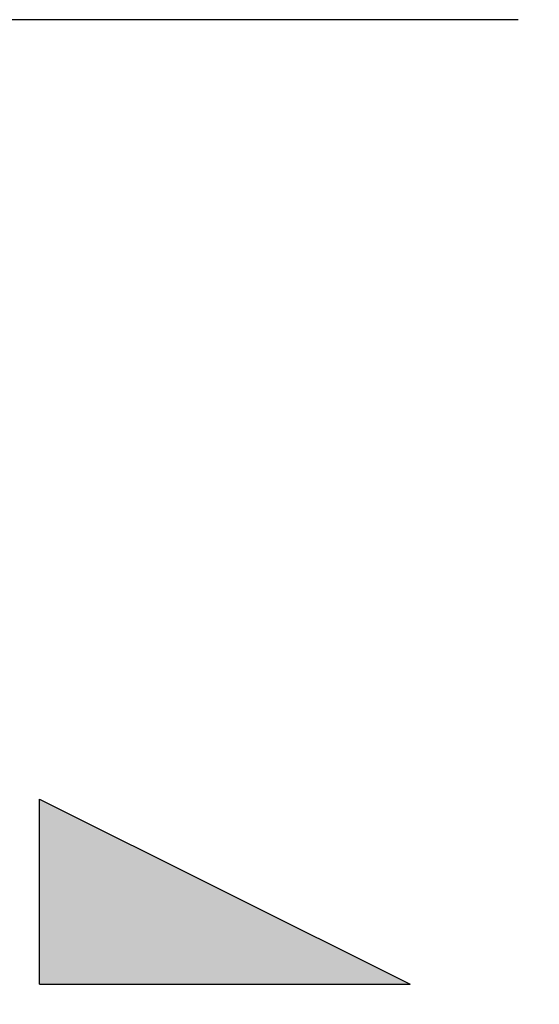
# Model space of a CAD drawing. Header units: millimetres. Extents: x -12192 to 12192, y -600 to 5895.
# Tile 81 of 118: x 1517 to 1658, y 4051 to 4317. Entities that reach past the tile are written whole.
import ezdxf
from ezdxf.enums import TextEntityAlignment as Align

# ---------------------------------------------------------------- set-up
doc = ezdxf.new("R2010")
doc.units = ezdxf.units.MM
doc.header["$LTSCALE"] = 20
for name, color, linetype, lineweight in [('Bemaßung (ISO)', 7, 'Continuous', 25), ('Schraffur (ISO)', 7, 'Continuous', 18), ('Skizziergeometrie (ISO)', 7, 'Continuous', 25), ('Symbol (ISO)', 7, 'Continuous', 25)]:
    doc.layers.add(name, color=color, linetype=linetype, lineweight=lineweight)
doc.styles.add('Notiztext (ISO)', font='verdana.ttf')
doc.styles.add('Pfeiltext', font='verdana.ttf')
doc.dimstyles.new('wedi USA', dxfattribs={"dimscale": 20, "dimtxt": 2.5, "dimasz": 4, "dimexe": 2, "dimexo": 0.8, "dimgap": 0.3, "dimtad": 1, "dimdec": 1, "dimrnd": 1e-08, "dimtxsty": 'Notiztext (ISO)', "dimcen": 0.09, "dimclrd": 7, "dimclre": 7, "dimclrt": 256, "dimadec": 0, "dimazin": 2, "dimtfac": 0.6, "dimtmove": 0, "dimatfit": 3, "dimfxl": 1, "dimtolj": 1, "dimlwd": -1, "dimlwe": -1, "dimarcsym": 0})

# ---------------------------------------------------------------- blocks, each defined once
blk = doc.blocks.new('GF-li')
at = {"layer": 'Schraffur (ISO)'}
blk.add_hatch(color=256, dxfattribs=at).paths.add_polyline_path([(-2.5, 1.25), (2.5, -1.25), (-2.5, -1.25)])
at = {"layer": 'Skizziergeometrie (ISO)'}
for p, q in [((-2.5, -1.25), (-2.5, 1.25)), ((-2.5, 1.25), (2.5, -1.25)), ((-2.5, -1.25), (2.5, -1.25))]:
    blk.add_line(p, q, dxfattribs=at)
at = {"layer": 'Symbol (ISO)', "color": 179, "true_color": 0x262659, "style": 'Pfeiltext'}
blk.add_attdef('<GF-r>', text='', height=2, dxfattribs=at).set_placement((-15, 1.25), align=Align.TOP_LEFT)
blk = doc.blocks.new('*D85')
at = {"layer": 'Bemaßung (ISO)', "color": 7, "transparency": 16777216}
for p, q in [((1651.86, 4317.27), (1304.21, 4317.27)), ((1344.21, 4237.27), (1344.21, 3297.27)), ((1650.94, 3217.27), (1304.21, 3217.27))]:
    blk.add_line(p, q, dxfattribs=at)
for points in [[(1330.88, 4237.27), (1357.55, 4237.27), (1344.21, 4317.27)], [(1330.88, 3297.27), (1357.55, 3297.27), (1344.21, 3217.27)]]:
    blk.add_solid(points, dxfattribs=at)
at = {"layer": 'Defpoints', "color": 0, "transparency": 16777216}
for p in [(1667.86, 4317.27), (1344.21, 3217.27), (1666.94, 3217.27)]:
    blk.add_point(p, dxfattribs=at)
at = {"layer": 'Bemaßung (ISO)', "transparency": 16777216, "insert": (1272.8, 3513.07), "char_height": 50, "attachment_point": 1, "rotation": 90, "style": 'Notiztext (ISO)'}
blk.add_mtext('\\A1;1100 [43 1/4]"', dxfattribs=at)

msp = doc.modelspace()

# ---------------------------------------------------------------- block references
at = {"xscale": 20, "yscale": 20, "zscale": 20}
msp.add_blockref('GF-li', (1572.75, 4081.77), dxfattribs=at)

# ---------------------------------------------------------------- dimensions: what is measured, and where the dimension line sits
at = {"layer": 'Bemaßung (ISO)', "color": 7}
dim = msp.add_linear_dim(base=(1344.21, 3217.27), p1=(1667.86, 4317.27), p2=(1666.94, 3217.27), angle=90, text='<>"', dimstyle='wedi USA', override={"dimgap": 0.3, "dimdec": 1, "dimtol": 0, "dimlim": 0, "dimtp": 0, "dimtm": 0, "dimtdec": 2, "dimtofl": 0, "dimatfit": 1}, dxfattribs=at)
dim.commit()
dim.dimension.update_dxf_attribs({"geometry": '*D85', "text_midpoint": (1344.21, 3767.27), "dimtype": 160})

doc.saveas('drawing.dxf')
